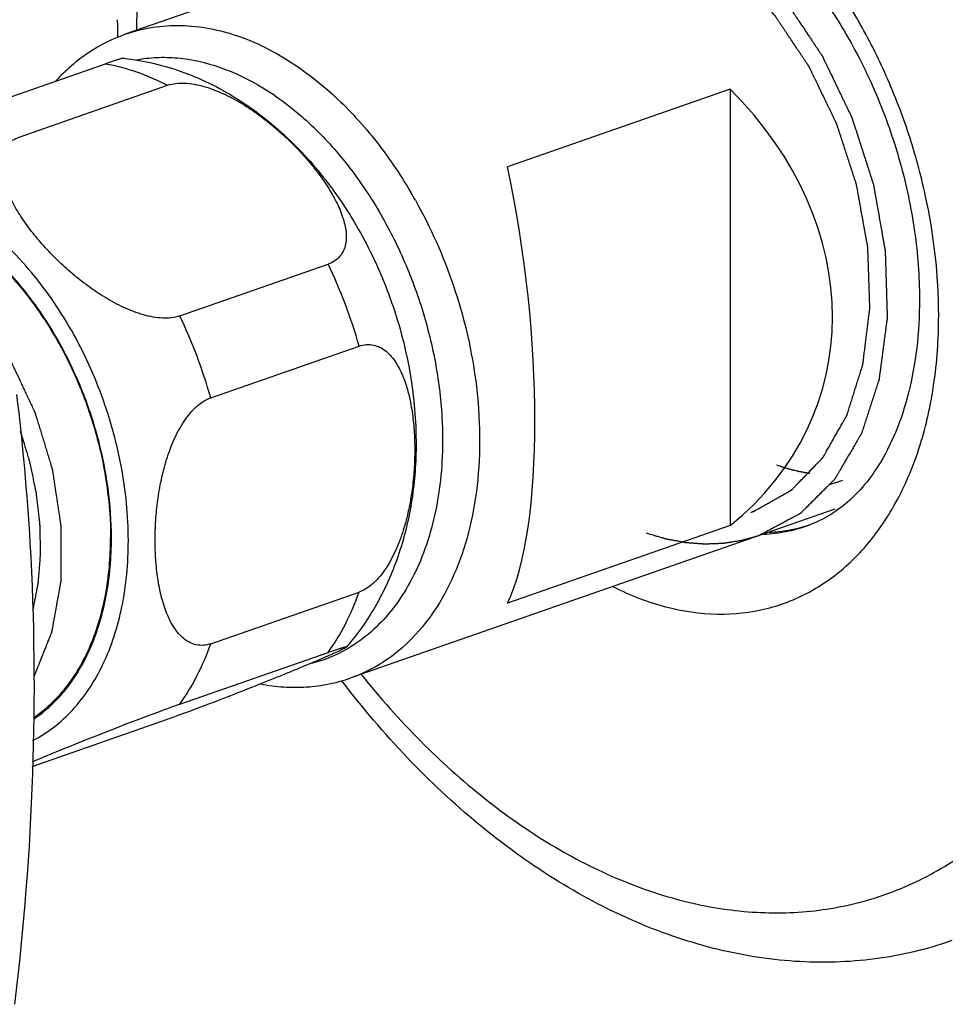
# Model space of a CAD drawing. Header units: millimetres. Extents: x -97 to 452, y -68 to 315.
# Tile 7 of 16: x 96 to 132, y 22 to 59. Entities that reach past the tile are written whole.
import ezdxf

# ---------------------------------------------------------------- set-up
doc = ezdxf.new("R2010")
doc.units = ezdxf.units.MM
doc.header["$LTSCALE"] = 23.1
doc.layers.get('0').update_dxf_attribs({"linetype": 'CONTINUOUS'})
doc.layers.add('ACHSEN', color=7, linetype='CONTINUOUS')

msp = doc.modelspace()

# ---------------------------------------------------------------- linework, layer by layer
at = {"color": 7, "linetype": 'CONTINUOUS'}
for p, q in [((118.977, 65.307), (100.522, 58.874)), ((94.074, 55.766), (99.731, 57.738)), ((96.436, 54.943), (102.092, 56.915)), ((123.539, 56.764), (115.054, 53.807)), ((123.539, 56.764), (123.539, 40.129)), ((102.559, 48.122), (108.216, 50.094)), ((103.74, 44.999), (109.397, 46.971)), ((127.535, 40.756), (109.08, 34.323)), ((123.539, 40.129), (115.054, 37.172)), ((103.74, 35.627), (109.397, 37.598)), ((102.559, 33.327), (108.216, 35.299)), ((96.936, 30.95), (102.092, 32.747))]:
    msp.add_line(p, q, dxfattribs=at)
at = {"color": 2, "linetype": 'CONTINUOUS'}
msp.add_line((127.823, 41.853), (127.362, 41.692), dxfattribs=at)
at = {"color": 7, "linetype": 'CONTINUOUS'}
msp.add_arc((137.169, 59.417), 36.99, 180.0026, 181.0428, dxfattribs=at)
at = {"color": 9, "linetype": 'CONTINUOUS'}
for centre, radius, start, end in [((95.505, 43.515), 18.398, 29.3462, 30.4089), ((90.629, 41.659), 19.506, 15.8053, 25.6232), ((84.972, 39.687), 19.506, 15.8053, 25.6232), ((106.3, 40.022), 5.297, 284.0896, 299.8686), ((106.242, 40.132), 5.421, 299.8205, 300.2668)]:
    msp.add_arc(centre, radius, start, end, dxfattribs=at)
at = {"color": 7, "linetype": 'CONTINUOUS'}
for centre, major_axis, ratio, start_param, end_param in [((112.943, 49.436), (14.086, -4.204), 0.817556, -0.512041, 0.990655), ((112.215, 49.183), (-1.605, 13.184), 0.268362, -2.747998, -1.245302)]:
    msp.add_ellipse(centre, major_axis=major_axis, ratio=ratio, start_param=start_param, end_param=end_param, dxfattribs=at)
at = {"color": 9, "linetype": 'CONTINUOUS'}
for points, knots in [([(143.338, 45.243), (143.338, 47.716), (142.967, 51.472), (141.833, 56.376), (140.263, 61.235), (138.098, 65.849), (135.394, 70.048), (133.165, 72.889), (130.755, 75.4), (128.201, 77.54), (125.545, 79.274), (122.827, 80.573), (120.091, 81.413), (117.381, 81.777), (114.743, 81.655), (113.056, 81.246), (112.25, 80.965)], [0, 0, 0, 0, 0.138025, 0.209127, 0.280738, 0.422717, 0.491941, 0.559173, 0.623933, 0.685859, 0.744736, 0.800529, 0.853419, 0.903824, 0.952399, 1, 1, 1, 1]), ([(139.803, 45.243), (139.803, 46.962), (139.54, 50.46), (138.436, 55.643), (136.657, 60.692), (134.266, 65.417), (131.354, 69.643), (128.026, 73.212), (124.942, 75.576), (122.381, 76.992), (120.477, 77.795), (118.569, 78.352), (116.676, 78.655), (114.816, 78.702), (113.008, 78.491), (111.27, 78.023), (109.62, 77.303), (108.075, 76.338), (106.65, 75.14), (105.359, 73.72), (103.803, 71.508), (102.602, 68.941), (101.752, 66.141), (101.11, 63.053), (100.923, 60.642), (100.912, 59.013)], [0, 0, 0, 0, 0.071356, 0.14498, 0.219356, 0.292896, 0.364086, 0.43164, 0.494653, 0.524362, 0.552867, 0.580246, 0.60663, 0.632206, 0.657212, 0.681925, 0.706641, 0.731658, 0.757252, 0.783658, 0.811064, 0.869257, 0.900224, 0.932392, 1, 1, 1, 1]), ([(131.494, 48.139), (131.494, 49.681), (131.22, 52.025), (130.393, 55.051), (129.538, 57.277), (128.473, 59.384), (126.841, 61.915), (125.334, 63.585), (124.223, 64.517)], [0, 0, 0, 0, 0.251024, 0.38044, 0.510166, 0.638531, 0.763938, 1, 1, 1, 1]), ([(100.522, 58.874), (100.851, 58.989), (101.537, 59.159), (102.61, 59.226), (103.713, 59.107), (104.439, 58.909), (104.801, 58.783)], [0, 0, 0, 0, 0.239779, 0.483903, 0.736307, 1, 1, 1, 1]), ([(104.801, 58.783), (106.118, 58.324), (107.661, 57.307), (109.209, 55.777), (110.262, 54.556), (110.954, 53.54), (111.372, 52.828)], [0, 0, 0, 0, 0.464331, 0.592738, 0.72521, 1, 1, 1, 1]), ([(100.904, 57.886), (101.159, 57.934), (101.681, 57.994), (102.761, 57.967), (103.57, 57.782), (104.094, 57.599)], [0, 0, 0, 0, 0.240072, 0.485523, 1, 1, 1, 1]), ([(99.731, 57.738), (100.132, 57.667), (100.943, 57.45), (101.712, 57.113), (102.092, 56.915)], [0, 0, 0, 0, 0.486792, 1, 1, 1, 1]), ([(104.094, 57.599), (105.234, 57.202), (106.575, 56.346), (107.941, 55.054), (108.873, 54.027), (109.495, 53.171), (109.875, 52.57)], [0, 0, 0, 0, 0.465582, 0.593715, 0.725825, 1, 1, 1, 1]), ([(96.575, 50.16), (96.22, 50.553), (95.483, 51.276), (94.276, 52.172), (93.024, 52.827), (92.152, 53.1), (91.722, 53.187)], [0, 0, 0, 0, 0.273525, 0.53163, 0.773519, 1, 1, 1, 1]), ([(109.875, 52.57), (110.259, 51.962), (110.954, 50.685), (111.756, 48.655), (112.308, 46.549), (112.499, 45.116), (112.545, 44.405)], [0, 0, 0, 0, 0.248762, 0.501475, 0.753436, 1, 1, 1, 1]), ([(111.542, 52.532), (112.125, 51.494), (113.095, 49.306), (113.655, 46.98), (113.821, 45.803)], [0, 0, 0, 0, 0.500518, 1, 1, 1, 1]), ([(99.954, 39.661), (99.954, 40.294), (99.862, 41.582), (99.474, 43.494), (98.846, 45.366), (98, 47.134), (97.127, 48.484), (96.343, 49.458), (95.178, 50.708), (94.022, 51.571), (93.019, 52.025)], [0, 0, 0, 0, 0.127861, 0.259743, 0.393188, 0.525606, 0.654485, 0.716927, 0.777699, 1, 1, 1, 1]), ([(100.599, 39.56), (100.599, 40.513), (100.403, 42.455), (99.601, 45.275), (98.338, 47.903), (97.203, 49.464), (96.575, 50.16)], [0, 0, 0, 0, 0.247337, 0.502879, 0.756928, 1, 1, 1, 1]), ([(131.154, 44.635), (131.211, 44.914), (131.414, 46.071), (131.494, 47.249), (131.494, 48.139)], [0, 0, 0, 0, 0.24253, 1, 1, 1, 1]), ([(113.821, 45.803), (113.914, 45.143), (114.026, 43.836), (113.964, 41.915), (113.669, 40.11), (113.15, 38.466), (112.415, 37.024), (111.479, 35.821), (110.365, 34.893), (109.515, 34.474), (109.08, 34.323)], [0, 0, 0, 0, 0.149412, 0.293066, 0.429498, 0.557799, 0.67779, 0.790187, 0.896708, 1, 1, 1, 1]), ([(109.475, 34.453), (110.187, 33.567), (111.669, 31.902), (114.095, 29.719), (116.243, 28.214), (118.001, 27.237), (119.724, 26.436), (121.897, 25.71), (124.52, 25.311), (127.075, 25.406), (129.511, 25.999), (131.775, 27.078), (133.821, 28.62), (135.61, 30.59), (137.113, 32.947), (138.306, 35.646), (139.17, 38.639), (139.691, 41.87), (139.803, 44.103), (139.803, 45.243)], [0, 0, 0, 0, 0.073759, 0.144296, 0.211281, 0.243418, 0.274651, 0.33449, 0.391314, 0.445909, 0.499331, 0.552791, 0.607497, 0.66449, 0.724537, 0.788093, 0.855306, 0.926056, 1, 1, 1, 1]), ([(112.545, 44.405), (112.609, 43.439), (112.564, 41.575), (112.02, 39.355), (111.296, 37.833), (110.641, 36.864), (109.871, 36.056), (109.281, 35.629), (108.975, 35.45)], [0, 0, 0, 0, 0.286906, 0.54932, 0.670605, 0.785447, 0.894759, 1, 1, 1, 1]), ([(119.084, 37.799), (119.721, 37.48), (121.015, 36.975), (123.022, 36.675), (124.956, 36.883), (126.741, 37.6), (128.305, 38.794), (129.595, 40.413), (130.577, 42.395), (130.996, 43.863), (131.154, 44.635)], [0, 0, 0, 0, 0.130181, 0.251594, 0.367242, 0.48135, 0.598507, 0.722602, 0.856126, 1, 1, 1, 1]), ([(124.829, 39.804), (125.113, 39.818), (125.675, 39.886), (126.221, 40.033), (126.486, 40.125)], [0, 0, 0, 0, 0.502857, 1, 1, 1, 1]), ([(96.962, 31.943), (97.242, 32.086), (97.785, 32.433), (98.507, 33.101), (99.136, 33.912), (99.855, 35.195), (100.324, 36.683), (100.56, 38.282), (100.599, 39.128), (100.599, 39.56)], [0, 0, 0, 0, 0.106697, 0.216784, 0.331767, 0.452686, 0.713635, 0.853966, 1, 1, 1, 1]), ([(96.982, 32.753), (97.215, 32.907), (97.663, 33.261), (98.254, 33.903), (98.767, 34.656), (99.351, 35.819), (99.836, 37.5), (99.954, 38.922), (99.954, 39.661)], [0, 0, 0, 0, 0.107096, 0.218059, 0.333982, 0.455581, 0.716437, 1, 1, 1, 1]), ([(108.216, 35.299), (108.462, 35.64), (108.911, 36.382), (109.249, 37.18), (109.397, 37.598)], [0, 0, 0, 0, 0.486443, 1, 1, 1, 1]), ([(102.559, 33.327), (102.805, 33.668), (103.254, 34.411), (103.592, 35.208), (103.74, 35.627)], [0, 0, 0, 0, 0.486443, 1, 1, 1, 1])]:
    msp.add_open_spline(points, degree=3, knots=knots, dxfattribs=at)
at = {"color": 7, "linetype": 'CONTINUOUS'}
for points, knots in [([(121.299, 65.04), (121.9, 64.83), (123.134, 64.217), (124.862, 62.885), (126.499, 61.118), (127.957, 58.991), (129.165, 56.591), (130.068, 54.022), (130.628, 51.391), (130.762, 49.621), (130.762, 48.755)], [0, 0, 0, 0, 0.096261, 0.206268, 0.328035, 0.458661, 0.594784, 0.732814, 0.86908, 1, 1, 1, 1]), ([(120.357, 64.205), (120.482, 64.145), (120.67, 64.054), (120.92, 63.933), (121.108, 63.843), (121.296, 63.752), (121.483, 63.661), (121.671, 63.57), (121.828, 63.495), (121.953, 63.434), (122.031, 63.397), (122.086, 63.37), (122.117, 63.355), (122.141, 63.344), (122.164, 63.332), (122.182, 63.324), (122.193, 63.318), (122.198, 63.316), (122.202, 63.314), (122.205, 63.313), (122.208, 63.31), (122.212, 63.307), (122.217, 63.304), (122.224, 63.298), (122.234, 63.291), (122.245, 63.282), (122.26, 63.27), (122.287, 63.25), (122.325, 63.221), (122.371, 63.185), (122.417, 63.15), (122.462, 63.115), (122.524, 63.069), (122.6, 63.01), (122.691, 62.94), (122.813, 62.846), (122.966, 62.729), (123.149, 62.589), (123.332, 62.449), (123.485, 62.332), (123.607, 62.238), (123.698, 62.168), (123.774, 62.11), (123.835, 62.063), (123.881, 62.028), (123.919, 61.999), (123.95, 61.975), (123.969, 61.961), (123.984, 61.949), (123.994, 61.942), (124, 61.937), (124.004, 61.934), (124.008, 61.931), (124.012, 61.926), (124.019, 61.919), (124.028, 61.909), (124.041, 61.894), (124.059, 61.876), (124.079, 61.853), (124.107, 61.823), (124.141, 61.786), (124.182, 61.741), (124.237, 61.681), (124.306, 61.606), (124.388, 61.517), (124.47, 61.427), (124.58, 61.307), (124.717, 61.158), (124.882, 60.978), (125.047, 60.799), (125.212, 60.619), (125.335, 60.485), (125.417, 60.395), (125.459, 60.35), (125.5, 60.305), (125.534, 60.268), (125.562, 60.238), (125.582, 60.216), (125.599, 60.197), (125.611, 60.184), (125.618, 60.177), (125.623, 60.171), (125.629, 60.166), (125.633, 60.159), (125.638, 60.152), (125.647, 60.138), (125.66, 60.118), (125.678, 60.091), (125.703, 60.055), (125.733, 60.009), (125.781, 59.937), (125.842, 59.847), (125.914, 59.738), (125.987, 59.629), (126.059, 59.521), (126.156, 59.376), (126.277, 59.195), (126.422, 58.978), (126.543, 58.797), (126.64, 58.652), (126.712, 58.544), (126.785, 58.435), (126.857, 58.327), (126.918, 58.236), (126.966, 58.164), (126.996, 58.119), (127.017, 58.087), (127.029, 58.069), (127.039, 58.055), (127.046, 58.044), (127.052, 58.035), (127.058, 58.026), (127.064, 58.013), (127.074, 57.993), (127.086, 57.969), (127.1, 57.939), (127.114, 57.909), (127.133, 57.869), (127.157, 57.819), (127.195, 57.74), (127.243, 57.64), (127.301, 57.521), (127.377, 57.362), (127.472, 57.163), (127.587, 56.925), (127.702, 56.686), (127.797, 56.487), (127.874, 56.328), (127.931, 56.209), (127.988, 56.089), (128.036, 55.99), (128.074, 55.91), (128.103, 55.851), (128.127, 55.801), (128.146, 55.761), (128.16, 55.731), (128.172, 55.706), (128.18, 55.689), (128.185, 55.68), (128.187, 55.675), (128.189, 55.67), (128.191, 55.663), (128.194, 55.652), (128.2, 55.634), (128.209, 55.607), (128.219, 55.574), (128.233, 55.531), (128.257, 55.456), (128.292, 55.348), (128.334, 55.219), (128.375, 55.09), (128.431, 54.918), (128.5, 54.703), (128.583, 54.445), (128.667, 54.186), (128.736, 53.971), (128.792, 53.799), (128.833, 53.67), (128.868, 53.562), (128.896, 53.476), (128.916, 53.412), (128.937, 53.347), (128.955, 53.293), (128.968, 53.25), (128.979, 53.218), (128.988, 53.191), (128.994, 53.169), (128.999, 53.156), (129.002, 53.145), (129.004, 53.138), (129.006, 53.133), (129.007, 53.128), (129.009, 53.118), (129.011, 53.105), (129.015, 53.083), (129.02, 53.056), (129.027, 53.013), (129.037, 52.959), (129.052, 52.873), (129.071, 52.765), (129.094, 52.636), (129.117, 52.507), (129.147, 52.334), (129.185, 52.119), (129.231, 51.86), (129.276, 51.602), (129.314, 51.386), (129.345, 51.214), (129.368, 51.084), (129.391, 50.955), (129.41, 50.847), (129.425, 50.761), (129.434, 50.707), (129.442, 50.664), (129.447, 50.637), (129.45, 50.616), (129.453, 50.602), (129.454, 50.593), (129.456, 50.587), (129.456, 50.582), (129.456, 50.575), (129.456, 50.565), (129.457, 50.551), (129.457, 50.53), (129.458, 50.503), (129.459, 50.471), (129.46, 50.428), (129.462, 50.375), (129.464, 50.311), (129.466, 50.246), (129.468, 50.161), (129.472, 50.054), (129.475, 49.925), (129.481, 49.754), (129.487, 49.54), (129.495, 49.283), (129.502, 49.026), (129.51, 48.769), (129.516, 48.555), (129.521, 48.405), (129.524, 48.32), (129.525, 48.255), (129.527, 48.202), (129.528, 48.159), (129.529, 48.132), (129.53, 48.111), (129.53, 48.095), (129.531, 48.081), (129.531, 48.071), (129.531, 48.064), (129.531, 48.059), (129.531, 48.054), (129.53, 48.045), (129.527, 48.027), (129.524, 48.002), (129.52, 47.972), (129.515, 47.932), (129.508, 47.882), (129.5, 47.823), (129.49, 47.743), (129.477, 47.643), (129.461, 47.523), (129.445, 47.403), (129.424, 47.243), (129.397, 47.043), (129.366, 46.803), (129.334, 46.563), (129.308, 46.363), (129.286, 46.203), (129.273, 46.103), (129.263, 46.023), (129.255, 45.963), (129.247, 45.903), (129.24, 45.853), (129.235, 45.814), (129.231, 45.784), (129.227, 45.754), (129.224, 45.729), (129.221, 45.709), (129.22, 45.696), (129.217, 45.687), (129.214, 45.679), (129.21, 45.668), (129.206, 45.655), (129.2, 45.637), (129.19, 45.607), (129.176, 45.563), (129.153, 45.493), (129.125, 45.406), (129.091, 45.301), (129.057, 45.197), (129.023, 45.092), (128.977, 44.952), (128.92, 44.778), (128.852, 44.568), (128.795, 44.394), (128.75, 44.254), (128.716, 44.15), (128.681, 44.045), (128.653, 43.958), (128.63, 43.888), (128.613, 43.835), (128.596, 43.783), (128.582, 43.739), (128.571, 43.705), (128.563, 43.683), (128.558, 43.665), (128.554, 43.654), (128.551, 43.646), (128.549, 43.639), (128.548, 43.634), (128.545, 43.63), (128.543, 43.626), (128.54, 43.622), (128.536, 43.614), (128.528, 43.601), (128.518, 43.583), (128.505, 43.561), (128.487, 43.531), (128.465, 43.494), (128.439, 43.45), (128.413, 43.406), (128.379, 43.347), (128.335, 43.273), (128.266, 43.155), (128.179, 43.007), (128.074, 42.83), (127.97, 42.652), (127.883, 42.505), (127.814, 42.386), (127.762, 42.298), (127.71, 42.209), (127.666, 42.135), (127.631, 42.076), (127.605, 42.032), (127.584, 41.995), (127.566, 41.965), (127.553, 41.943), (127.542, 41.925), (127.534, 41.91), (127.528, 41.901), (127.524, 41.893), (127.521, 41.889), (127.518, 41.886), (127.516, 41.883), (127.511, 41.878), (127.504, 41.872), (127.493, 41.861), (127.479, 41.847), (127.457, 41.825), (127.429, 41.797), (127.396, 41.764), (127.352, 41.72), (127.297, 41.665), (127.231, 41.599), (127.142, 41.512), (127.032, 41.402), (126.899, 41.27), (126.767, 41.138), (126.657, 41.028), (126.568, 40.94), (126.502, 40.874), (126.447, 40.819), (126.403, 40.775), (126.369, 40.742), (126.336, 40.709), (126.303, 40.676), (126.276, 40.649), (126.256, 40.629), (126.245, 40.618), (126.237, 40.61), (126.23, 40.603), (126.225, 40.598), (126.221, 40.594), (126.218, 40.592), (126.216, 40.589), (126.214, 40.588), (126.21, 40.587), (126.206, 40.584), (126.196, 40.579), (126.181, 40.571), (126.161, 40.56), (126.141, 40.549), (126.114, 40.535), (126.067, 40.51), (126, 40.474), (125.92, 40.431), (125.84, 40.389), (125.733, 40.331), (125.599, 40.26), (125.439, 40.174), (125.278, 40.088), (125.118, 40.003), (124.904, 39.888), (124.743, 39.802), (124.636, 39.745)], [0, 0, 0, 0, 0.015625, 0.023438, 0.03125, 0.039062, 0.046875, 0.054688, 0.0625, 0.066406, 0.070312, 0.072266, 0.073242, 0.074219, 0.075195, 0.076172, 0.076416, 0.07666, 0.076782, 0.076904, 0.077026, 0.077148, 0.077393, 0.077637, 0.078125, 0.078613, 0.079102, 0.080078, 0.082031, 0.083984, 0.085938, 0.087891, 0.089844, 0.09375, 0.097656, 0.101562, 0.109375, 0.117188, 0.125, 0.132812, 0.136719, 0.140625, 0.144531, 0.146484, 0.148438, 0.150391, 0.151367, 0.152344, 0.152832, 0.15332, 0.153564, 0.153687, 0.153809, 0.154053, 0.154297, 0.154785, 0.155273, 0.15625, 0.157227, 0.158203, 0.160156, 0.162109, 0.164062, 0.167969, 0.171875, 0.175781, 0.179688, 0.1875, 0.195312, 0.203125, 0.210938, 0.21875, 0.220703, 0.222656, 0.224609, 0.226562, 0.227539, 0.228516, 0.229492, 0.22998, 0.230225, 0.230469, 0.230713, 0.230957, 0.231201, 0.231445, 0.232422, 0.233398, 0.234375, 0.236328, 0.238281, 0.242188, 0.246094, 0.25, 0.253906, 0.257812, 0.265625, 0.273438, 0.28125, 0.285156, 0.289062, 0.292969, 0.296875, 0.300781, 0.302734, 0.304688, 0.305664, 0.306152, 0.306641, 0.307129, 0.307373, 0.307617, 0.308105, 0.308594, 0.30957, 0.310547, 0.311523, 0.3125, 0.314453, 0.316406, 0.320312, 0.324219, 0.328125, 0.335938, 0.34375, 0.351562, 0.359375, 0.363281, 0.367188, 0.371094, 0.375, 0.376953, 0.378906, 0.380859, 0.381836, 0.382812, 0.383789, 0.384277, 0.384521, 0.384644, 0.384766, 0.38501, 0.385254, 0.385742, 0.386719, 0.387695, 0.388672, 0.390625, 0.394531, 0.398438, 0.402344, 0.40625, 0.414062, 0.421875, 0.429688, 0.4375, 0.441406, 0.445312, 0.449219, 0.451172, 0.453125, 0.455078, 0.457031, 0.458008, 0.458984, 0.459961, 0.460449, 0.460938, 0.461182, 0.461426, 0.461548, 0.46167, 0.461914, 0.462402, 0.462891, 0.463867, 0.464844, 0.466797, 0.46875, 0.472656, 0.476562, 0.480469, 0.484375, 0.492188, 0.5, 0.507812, 0.515625, 0.519531, 0.523438, 0.527344, 0.53125, 0.533203, 0.535156, 0.536133, 0.537109, 0.537598, 0.538086, 0.53833, 0.538452, 0.538574, 0.538818, 0.539062, 0.539551, 0.540039, 0.541016, 0.541992, 0.542969, 0.544922, 0.546875, 0.548828, 0.550781, 0.554688, 0.558594, 0.5625, 0.570312, 0.578125, 0.585938, 0.59375, 0.601562, 0.605469, 0.607422, 0.609375, 0.611328, 0.612305, 0.613281, 0.61377, 0.614258, 0.614746, 0.61499, 0.615234, 0.615356, 0.615479, 0.615723, 0.616211, 0.617188, 0.618164, 0.619141, 0.621094, 0.623047, 0.625, 0.628906, 0.632812, 0.636719, 0.640625, 0.648438, 0.65625, 0.664062, 0.671875, 0.675781, 0.679688, 0.681641, 0.683594, 0.685547, 0.6875, 0.688477, 0.689453, 0.69043, 0.691406, 0.691895, 0.692383, 0.692627, 0.692871, 0.693359, 0.693848, 0.694336, 0.695312, 0.697266, 0.699219, 0.703125, 0.707031, 0.710938, 0.714844, 0.71875, 0.726562, 0.734375, 0.742188, 0.746094, 0.75, 0.753906, 0.757812, 0.759766, 0.761719, 0.763672, 0.765625, 0.766602, 0.767578, 0.768066, 0.768555, 0.768799, 0.769043, 0.769287, 0.769409, 0.769531, 0.769775, 0.77002, 0.770508, 0.771484, 0.772461, 0.773438, 0.775391, 0.777344, 0.779297, 0.78125, 0.785156, 0.789062, 0.796875, 0.804688, 0.8125, 0.820312, 0.824219, 0.828125, 0.832031, 0.835938, 0.837891, 0.839844, 0.841797, 0.842773, 0.84375, 0.844727, 0.845215, 0.845703, 0.845947, 0.846191, 0.846313, 0.846436, 0.84668, 0.847168, 0.847656, 0.848633, 0.849609, 0.851562, 0.853516, 0.855469, 0.859375, 0.863281, 0.867188, 0.875, 0.882812, 0.890625, 0.898438, 0.902344, 0.90625, 0.910156, 0.912109, 0.914062, 0.916016, 0.917969, 0.919922, 0.920898, 0.921387, 0.921875, 0.922363, 0.922607, 0.922852, 0.922974, 0.923096, 0.923218, 0.92334, 0.923584, 0.923828, 0.924805, 0.925781, 0.926758, 0.927734, 0.929688, 0.933594, 0.9375, 0.941406, 0.945312, 0.953125, 0.960938, 0.96875, 0.976562, 0.984375, 1, 1, 1, 1]), ([(100.522, 58.874), (100.016, 58.698), (99.036, 58.207), (98.21, 57.49), (97.839, 57.087)], [0, 0, 0, 0, 0.49442, 1, 1, 1, 1]), ([(100.415, 57.946), (100.408, 57.947), (100.387, 57.944), (100.348, 57.936), (100.291, 57.921), (100.216, 57.899), (100.122, 57.87), (99.957, 57.816), (99.825, 57.771), (99.731, 57.738)], [0, 0, 0, 0, 0.031341, 0.086564, 0.167783, 0.276669, 0.414473, 0.581505, 1, 1, 1, 1]), ([(102.092, 56.915), (102.299, 56.987), (102.649, 57.017), (103.114, 56.962), (103.615, 56.844), (104.232, 56.606), (104.932, 56.228), (105.589, 55.788), (106.199, 55.304), (106.762, 54.79), (107.277, 54.254), (107.742, 53.701), (108.151, 53.136), (108.493, 52.562), (108.715, 52.073), (108.837, 51.682), (108.895, 51.399), (108.915, 51.122), (108.891, 50.856), (108.814, 50.607), (108.676, 50.385), (108.473, 50.205), (108.306, 50.125), (108.216, 50.094)], [0, 0, 0, 0, 0.059638, 0.093043, 0.127941, 0.199945, 0.272702, 0.344803, 0.415657, 0.484997, 0.552651, 0.618423, 0.682025, 0.743004, 0.800714, 0.828117, 0.854422, 0.879569, 0.903627, 0.926893, 0.95001, 0.974019, 1, 1, 1, 1]), ([(102.559, 48.122), (102.353, 48.05), (102.003, 48.019), (101.538, 48.075), (101.036, 48.193), (100.42, 48.431), (99.719, 48.808), (99.062, 49.249), (98.452, 49.733), (97.89, 50.246), (97.375, 50.782), (96.91, 51.335), (96.501, 51.901), (96.158, 52.475), (95.937, 52.964), (95.815, 53.354), (95.757, 53.638), (95.737, 53.915), (95.761, 54.181), (95.837, 54.429), (95.975, 54.651), (96.178, 54.831), (96.346, 54.912), (96.436, 54.943)], [0, 0, 0, 0, 0.059638, 0.093043, 0.127941, 0.199945, 0.272702, 0.344803, 0.415656, 0.484997, 0.55265, 0.618422, 0.682024, 0.743003, 0.800713, 0.828117, 0.854421, 0.879568, 0.903627, 0.926892, 0.95001, 0.974019, 1, 1, 1, 1]), ([(130.762, 48.755), (130.762, 48.134), (130.697, 46.933), (130.392, 45.227), (129.902, 43.715), (129.444, 42.813), (129.19, 42.411)], [0, 0, 0, 0, 0.28157, 0.544043, 0.784186, 1, 1, 1, 1]), ([(109.397, 46.971), (109.487, 47.003), (109.672, 47.043), (109.949, 47.025), (110.205, 46.933), (110.433, 46.78), (110.632, 46.581), (110.868, 46.259), (111.1, 45.784), (111.295, 45.154), (111.427, 44.473), (111.502, 43.758), (111.518, 43.271), (111.518, 43.024)], [0, 0, 0, 0, 0.056361, 0.109417, 0.161423, 0.214325, 0.269214, 0.326502, 0.448028, 0.577708, 0.713768, 0.854843, 1, 1, 1, 1]), ([(96.098, 46.441), (96.156, 46.316), (96.274, 46.065), (96.421, 45.753), (96.538, 45.502), (96.627, 45.315), (96.715, 45.127), (96.788, 44.971), (96.847, 44.846), (96.891, 44.752), (96.928, 44.673), (96.957, 44.611), (96.979, 44.564), (96.998, 44.525), (97.012, 44.494), (97.021, 44.474), (97.029, 44.458), (97.033, 44.449), (97.037, 44.442), (97.038, 44.438), (97.04, 44.434), (97.041, 44.428), (97.045, 44.416), (97.051, 44.397), (97.059, 44.371), (97.066, 44.346), (97.077, 44.312), (97.095, 44.253), (97.12, 44.169), (97.151, 44.067), (97.182, 43.966), (97.213, 43.864), (97.255, 43.729), (97.306, 43.56), (97.368, 43.358), (97.43, 43.155), (97.481, 42.986), (97.523, 42.851), (97.554, 42.75), (97.585, 42.648), (97.616, 42.547), (97.641, 42.462), (97.659, 42.403), (97.67, 42.369), (97.677, 42.344), (97.685, 42.319), (97.691, 42.3), (97.695, 42.287), (97.696, 42.282), (97.698, 42.278), (97.699, 42.273), (97.7, 42.266), (97.701, 42.255), (97.704, 42.238), (97.707, 42.217), (97.712, 42.182), (97.719, 42.14), (97.727, 42.088), (97.737, 42.02), (97.75, 41.934), (97.766, 41.831), (97.786, 41.695), (97.812, 41.523), (97.843, 41.318), (97.874, 41.113), (97.905, 40.907), (97.931, 40.736), (97.952, 40.599), (97.968, 40.497), (97.981, 40.411), (97.991, 40.342), (97.999, 40.291), (98.007, 40.24), (98.013, 40.197), (98.018, 40.163), (98.021, 40.141), (98.024, 40.124), (98.026, 40.111), (98.028, 40.101), (98.029, 40.093), (98.029, 40.089), (98.03, 40.086), (98.03, 40.083), (98.03, 40.079), (98.03, 40.072), (98.03, 40.061), (98.03, 40.049), (98.03, 40.033), (98.03, 40.012), (98.029, 39.98), (98.029, 39.939), (98.029, 39.89), (98.029, 39.842), (98.029, 39.776), (98.028, 39.695), (98.028, 39.597), (98.027, 39.467), (98.026, 39.304), (98.026, 39.109), (98.025, 38.914), (98.024, 38.718), (98.023, 38.555), (98.023, 38.425), (98.022, 38.327), (98.022, 38.246), (98.021, 38.181), (98.021, 38.132), (98.021, 38.091), (98.021, 38.059), (98.021, 38.039), (98.021, 38.022), (98.021, 38.012), (98.021, 38.005), (98.021, 38.001), (98.02, 37.997), (98.019, 37.992), (98.017, 37.981), (98.014, 37.964), (98.01, 37.941), (98.006, 37.918), (98, 37.888), (97.991, 37.834), (97.977, 37.758), (97.961, 37.667), (97.944, 37.576), (97.928, 37.484), (97.906, 37.363), (97.878, 37.211), (97.846, 37.028), (97.813, 36.845), (97.785, 36.693), (97.764, 36.571), (97.747, 36.48), (97.731, 36.389), (97.714, 36.298), (97.701, 36.221), (97.691, 36.168), (97.686, 36.138), (97.682, 36.115), (97.677, 36.092), (97.674, 36.075), (97.672, 36.064), (97.671, 36.059), (97.671, 36.055), (97.67, 36.052), (97.667, 36.046), (97.664, 36.038), (97.659, 36.024), (97.652, 36.008), (97.641, 35.981), (97.628, 35.948), (97.612, 35.909), (97.591, 35.856), (97.564, 35.79), (97.532, 35.711), (97.49, 35.605), (97.437, 35.473), (97.373, 35.314), (97.309, 35.156), (97.224, 34.944), (97.118, 34.68), (97.033, 34.469), (96.991, 34.363)], [0, 0, 0, 0, 0.03125, 0.0625, 0.078125, 0.09375, 0.109375, 0.125, 0.132812, 0.140625, 0.148438, 0.152344, 0.15625, 0.160156, 0.162109, 0.164062, 0.165039, 0.166016, 0.166504, 0.166748, 0.166992, 0.16748, 0.167969, 0.169922, 0.171875, 0.173828, 0.175781, 0.179688, 0.1875, 0.195312, 0.203125, 0.210938, 0.21875, 0.234375, 0.25, 0.265625, 0.28125, 0.289062, 0.296875, 0.304688, 0.3125, 0.320312, 0.324219, 0.326172, 0.328125, 0.330078, 0.332031, 0.33252, 0.333008, 0.333252, 0.333496, 0.333984, 0.334961, 0.335938, 0.337891, 0.339844, 0.34375, 0.347656, 0.351562, 0.359375, 0.367188, 0.375, 0.390625, 0.40625, 0.421875, 0.4375, 0.453125, 0.460938, 0.46875, 0.476562, 0.480469, 0.484375, 0.488281, 0.492188, 0.494141, 0.496094, 0.49707, 0.498047, 0.499023, 0.499512, 0.499756, 0.5, 0.500244, 0.500488, 0.500977, 0.501953, 0.50293, 0.503906, 0.505859, 0.507812, 0.511719, 0.515625, 0.519531, 0.523438, 0.53125, 0.539062, 0.546875, 0.5625, 0.578125, 0.59375, 0.609375, 0.625, 0.632812, 0.640625, 0.648438, 0.652344, 0.65625, 0.660156, 0.662109, 0.664062, 0.665039, 0.666016, 0.666504, 0.666748, 0.666992, 0.66748, 0.667969, 0.669922, 0.671875, 0.673828, 0.675781, 0.679688, 0.6875, 0.695312, 0.703125, 0.710938, 0.71875, 0.734375, 0.75, 0.765625, 0.78125, 0.789062, 0.796875, 0.804688, 0.8125, 0.820312, 0.824219, 0.826172, 0.828125, 0.830078, 0.832031, 0.83252, 0.833008, 0.833252, 0.833496, 0.833984, 0.834961, 0.835938, 0.837891, 0.839844, 0.84375, 0.847656, 0.851562, 0.859375, 0.867188, 0.875, 0.890625, 0.90625, 0.921875, 0.9375, 0.96875, 1, 1, 1, 1]), ([(96.335, 45.133), (96.567, 43.252), (97.258, 35.519), (96.963, 27.707), (96.261, 21.883)], [0, 0, 0, 0, 0.244129, 1, 1, 1, 1]), ([(101.619, 39.574), (101.619, 39.826), (101.636, 40.337), (101.713, 41.107), (101.847, 41.882), (102.046, 42.652), (102.276, 43.277), (102.507, 43.752), (102.706, 44.088), (102.929, 44.394), (103.246, 44.732), (103.536, 44.928), (103.74, 44.999)], [0, 0, 0, 0, 0.12442, 0.251356, 0.380451, 0.511153, 0.64232, 0.707409, 0.771494, 0.833828, 0.8934, 1, 1, 1, 1]), ([(111.518, 43.024), (111.518, 42.772), (111.501, 42.261), (111.424, 41.491), (111.29, 40.716), (111.092, 39.946), (110.861, 39.321), (110.63, 38.846), (110.432, 38.51), (110.208, 38.204), (109.891, 37.866), (109.601, 37.67), (109.397, 37.598)], [0, 0, 0, 0, 0.12442, 0.251355, 0.380451, 0.511153, 0.64232, 0.707409, 0.771494, 0.833828, 0.893401, 1, 1, 1, 1]), ([(129.19, 42.411), (129.009, 42.126), (128.626, 41.603), (127.963, 40.945), (127.252, 40.447), (126.742, 40.215), (126.486, 40.125)], [0, 0, 0, 0, 0.28111, 0.537007, 0.774237, 1, 1, 1, 1]), ([(124.636, 39.745), (124.553, 39.722), (124.428, 39.686), (124.282, 39.645), (124.199, 39.622), (124.136, 39.604), (124.084, 39.59), (124.043, 39.578), (124.017, 39.57), (123.996, 39.565), (123.983, 39.561), (123.974, 39.558), (123.968, 39.557), (123.963, 39.556), (123.956, 39.555), (123.94, 39.553), (123.916, 39.549), (123.884, 39.544), (123.851, 39.539), (123.808, 39.532), (123.733, 39.52), (123.625, 39.503), (123.517, 39.487), (123.442, 39.475), (123.399, 39.468), (123.366, 39.463), (123.334, 39.458), (123.31, 39.454), (123.294, 39.452), (123.287, 39.451), (123.282, 39.45), (123.276, 39.449), (123.266, 39.449), (123.253, 39.449), (123.23, 39.448), (123.203, 39.447), (123.159, 39.445), (123.103, 39.443), (123.037, 39.44), (122.97, 39.438), (122.904, 39.436), (122.838, 39.433), (122.771, 39.431), (122.716, 39.428), (122.672, 39.427), (122.638, 39.426), (122.611, 39.425), (122.591, 39.424), (122.58, 39.423), (122.572, 39.423), (122.563, 39.424), (122.552, 39.424), (122.532, 39.426), (122.504, 39.428), (122.47, 39.431), (122.425, 39.434), (122.369, 39.438), (122.301, 39.443), (122.233, 39.449), (122.165, 39.454), (122.098, 39.459), (122.03, 39.464), (121.973, 39.468), (121.928, 39.472), (121.9, 39.474), (121.877, 39.475), (121.863, 39.477), (121.854, 39.477), (121.848, 39.478), (121.842, 39.479), (121.835, 39.48), (121.818, 39.483), (121.792, 39.488), (121.758, 39.494), (121.723, 39.501), (121.678, 39.509), (121.598, 39.524), (121.483, 39.545), (121.369, 39.566), (121.289, 39.581), (121.243, 39.59), (121.209, 39.596), (121.174, 39.602), (121.148, 39.607), (121.131, 39.61), (121.124, 39.612), (121.118, 39.613), (121.113, 39.614), (121.102, 39.617), (121.087, 39.622), (121.064, 39.629), (121.034, 39.637), (120.986, 39.651), (120.927, 39.669), (120.856, 39.69), (120.761, 39.718), (120.595, 39.766), (120.452, 39.808), (120.357, 39.836)], [0, 0, 0, 0, 0.0625, 0.09375, 0.109375, 0.125, 0.140625, 0.148438, 0.15625, 0.160156, 0.164062, 0.166016, 0.166992, 0.167969, 0.169922, 0.171875, 0.179688, 0.1875, 0.195312, 0.203125, 0.21875, 0.25, 0.28125, 0.296875, 0.304688, 0.3125, 0.320312, 0.328125, 0.330078, 0.332031, 0.333008, 0.333984, 0.335938, 0.339844, 0.34375, 0.351562, 0.359375, 0.375, 0.390625, 0.40625, 0.421875, 0.4375, 0.453125, 0.46875, 0.476562, 0.484375, 0.492188, 0.496094, 0.498047, 0.5, 0.501953, 0.503906, 0.507812, 0.515625, 0.523438, 0.53125, 0.546875, 0.5625, 0.578125, 0.59375, 0.609375, 0.625, 0.640625, 0.648438, 0.65625, 0.660156, 0.664062, 0.666016, 0.666992, 0.667969, 0.669922, 0.671875, 0.679688, 0.6875, 0.695312, 0.703125, 0.71875, 0.75, 0.78125, 0.796875, 0.804688, 0.8125, 0.820312, 0.828125, 0.830078, 0.832031, 0.833008, 0.833984, 0.835938, 0.839844, 0.84375, 0.851562, 0.859375, 0.875, 0.890625, 0.90625, 0.9375, 1, 1, 1, 1]), ([(103.74, 35.627), (103.65, 35.595), (103.465, 35.554), (103.188, 35.573), (102.932, 35.665), (102.704, 35.818), (102.505, 36.017), (102.269, 36.339), (102.038, 36.814), (101.842, 37.444), (101.71, 38.125), (101.635, 38.84), (101.619, 39.327), (101.619, 39.574)], [0, 0, 0, 0, 0.056361, 0.109417, 0.161423, 0.214324, 0.269214, 0.326501, 0.448027, 0.577708, 0.713768, 0.854843, 1, 1, 1, 1]), ([(108.904, 35.497), (108.901, 35.493), (108.892, 35.486), (108.875, 35.475), (108.852, 35.461), (108.81, 35.438), (108.745, 35.405), (108.652, 35.36), (108.542, 35.309), (108.417, 35.252), (108.279, 35.19), (108.07, 35.099), (107.782, 34.975), (107.408, 34.817), (106.997, 34.647), (106.552, 34.464), (106.074, 34.27), (105.371, 33.988), (104.42, 33.614), (103.435, 33.237), (102.648, 32.945), (102.27, 32.809), (102.092, 32.747)], [0, 0, 0, 0, 0.001874, 0.004673, 0.008352, 0.012863, 0.024196, 0.038296, 0.054853, 0.073605, 0.094321, 0.116831, 0.166634, 0.222128, 0.282758, 0.348221, 0.418409, 0.493329, 0.65731, 0.835825, 0.923403, 1, 1, 1, 1]), ([(108.216, 35.299), (108.276, 35.32), (108.388, 35.358), (108.541, 35.41), (108.651, 35.445), (108.725, 35.467), (108.77, 35.48), (108.808, 35.491), (108.84, 35.499), (108.865, 35.504), (108.884, 35.507), (108.896, 35.508), (108.902, 35.507), (108.905, 35.506), (108.907, 35.504), (108.908, 35.501), (108.906, 35.498), (108.904, 35.497)], [0, 0, 0, 0, 0.260669, 0.482211, 0.661818, 0.735882, 0.79961, 0.853318, 0.897342, 0.932038, 0.957856, 0.975361, 0.981255, 0.985489, 0.988521, 0.991336, 1, 1, 1, 1]), ([(105.637, 34.094), (105.929, 34.039), (106.515, 33.964), (107.393, 33.963), (108.254, 34.077), (108.81, 34.228), (109.08, 34.323)], [0, 0, 0, 0, 0.255449, 0.506274, 0.753915, 1, 1, 1, 1]), ([(131.999, 24.309), (131.051, 23.978), (129.065, 23.51), (125.978, 23.424), (122.852, 23.936), (119.756, 25.017), (116.744, 26.627), (113.862, 28.726), (111.154, 31.267), (109.518, 33.192), (108.738, 34.212)], [0, 0, 0, 0, 0.111679, 0.224941, 0.341277, 0.461975, 0.587965, 0.719719, 0.857221, 1, 1, 1, 1]), ([(96.939, 31.128), (97.309, 31.285), (98.13, 31.625), (99.21, 32.059), (100.192, 32.444), (100.997, 32.754), (101.791, 33.052), (102.314, 33.242), (102.559, 33.327)], [0, 0, 0, 0, 0.199788, 0.441883, 0.578517, 0.723819, 0.870675, 1, 1, 1, 1])]:
    msp.add_open_spline(points, degree=3, knots=knots, dxfattribs=at)
at = {"color": 2, "linetype": 'CONTINUOUS'}
for points, knots in [([(124.465, 40.685), (124.561, 40.739), (124.705, 40.821), (124.897, 40.929), (125.041, 41.011), (125.185, 41.092), (125.329, 41.174), (125.473, 41.255), (125.593, 41.323), (125.689, 41.378), (125.75, 41.412), (125.792, 41.435), (125.816, 41.449), (125.834, 41.459), (125.852, 41.469), (125.865, 41.477), (125.874, 41.482), (125.878, 41.484), (125.881, 41.486), (125.883, 41.487), (125.885, 41.489), (125.888, 41.492), (125.891, 41.495), (125.896, 41.5), (125.902, 41.507), (125.91, 41.514), (125.92, 41.525), (125.937, 41.543), (125.963, 41.569), (125.993, 41.601), (126.023, 41.632), (126.053, 41.663), (126.094, 41.705), (126.144, 41.757), (126.205, 41.82), (126.286, 41.903), (126.387, 42.008), (126.508, 42.133), (126.629, 42.258), (126.73, 42.362), (126.811, 42.446), (126.871, 42.508), (126.922, 42.561), (126.962, 42.602), (126.992, 42.634), (127.018, 42.66), (127.038, 42.681), (127.05, 42.694), (127.06, 42.704), (127.067, 42.711), (127.071, 42.715), (127.074, 42.718), (127.076, 42.72), (127.079, 42.725), (127.083, 42.731), (127.087, 42.74), (127.095, 42.754), (127.105, 42.771), (127.117, 42.791), (127.132, 42.819), (127.152, 42.853), (127.175, 42.894), (127.206, 42.948), (127.245, 43.016), (127.291, 43.098), (127.338, 43.18), (127.4, 43.289), (127.478, 43.426), (127.571, 43.59), (127.665, 43.754), (127.758, 43.917), (127.828, 44.04), (127.874, 44.122), (127.898, 44.163), (127.921, 44.204), (127.94, 44.238), (127.956, 44.265), (127.968, 44.286), (127.977, 44.303), (127.984, 44.315), (127.988, 44.322), (127.991, 44.327), (127.994, 44.332), (127.996, 44.338), (127.998, 44.344), (128.002, 44.356), (128.008, 44.375), (128.015, 44.399), (128.026, 44.432), (128.038, 44.472), (128.059, 44.538), (128.085, 44.619), (128.115, 44.717), (128.146, 44.815), (128.177, 44.913), (128.218, 45.043), (128.269, 45.206), (128.331, 45.402), (128.382, 45.565), (128.423, 45.696), (128.454, 45.793), (128.485, 45.891), (128.516, 45.989), (128.541, 46.071), (128.562, 46.136), (128.575, 46.177), (128.584, 46.205), (128.589, 46.222), (128.593, 46.234), (128.596, 46.244), (128.598, 46.252), (128.601, 46.26), (128.602, 46.272), (128.605, 46.29), (128.607, 46.313), (128.611, 46.34), (128.614, 46.368), (128.619, 46.404), (128.625, 46.45), (128.631, 46.505), (128.638, 46.56), (128.647, 46.633), (128.659, 46.725), (128.677, 46.871), (128.7, 47.054), (128.727, 47.274), (128.755, 47.493), (128.777, 47.676), (128.796, 47.823), (128.809, 47.932), (128.823, 48.042), (128.835, 48.134), (128.844, 48.207), (128.85, 48.262), (128.856, 48.308), (128.861, 48.344), (128.864, 48.372), (128.867, 48.395), (128.869, 48.411), (128.87, 48.419), (128.871, 48.423), (128.87, 48.428), (128.87, 48.434), (128.87, 48.444), (128.869, 48.461), (128.868, 48.485), (128.867, 48.515), (128.866, 48.554), (128.864, 48.622), (128.86, 48.72), (128.856, 48.837), (128.852, 48.955), (128.847, 49.111), (128.841, 49.306), (128.833, 49.541), (128.825, 49.775), (128.818, 49.971), (128.813, 50.127), (128.809, 50.244), (128.805, 50.342), (128.803, 50.42), (128.801, 50.479), (128.799, 50.538), (128.797, 50.586), (128.796, 50.626), (128.795, 50.655), (128.794, 50.679), (128.793, 50.699), (128.793, 50.711), (128.793, 50.721), (128.792, 50.727), (128.792, 50.732), (128.791, 50.737), (128.79, 50.746), (128.787, 50.759), (128.784, 50.779), (128.779, 50.804), (128.772, 50.845), (128.763, 50.896), (128.748, 50.977), (128.73, 51.079), (128.708, 51.201), (128.686, 51.323), (128.656, 51.485), (128.62, 51.689), (128.576, 51.933), (128.532, 52.177), (128.495, 52.38), (128.466, 52.543), (128.444, 52.665), (128.422, 52.787), (128.404, 52.888), (128.389, 52.97), (128.38, 53.021), (128.372, 53.061), (128.368, 53.087), (128.364, 53.107), (128.361, 53.122), (128.359, 53.135), (128.356, 53.145), (128.353, 53.155), (128.349, 53.167), (128.342, 53.186), (128.334, 53.211), (128.325, 53.24), (128.312, 53.28), (128.296, 53.329), (128.27, 53.407), (128.238, 53.505), (128.2, 53.623), (128.162, 53.74), (128.11, 53.897), (128.047, 54.093), (127.97, 54.328), (127.893, 54.564), (127.816, 54.799), (127.752, 54.995), (127.701, 55.152), (127.669, 55.25), (127.647, 55.319), (127.634, 55.358), (127.625, 55.387), (127.617, 55.412), (127.611, 55.429), (127.608, 55.439), (127.606, 55.445), (127.604, 55.45), (127.602, 55.454), (127.598, 55.462), (127.59, 55.479), (127.579, 55.502), (127.566, 55.529), (127.548, 55.566), (127.526, 55.612), (127.499, 55.667), (127.464, 55.741), (127.419, 55.833), (127.366, 55.944), (127.312, 56.054), (127.241, 56.201), (127.152, 56.386), (127.045, 56.607), (126.938, 56.828), (126.849, 57.012), (126.778, 57.159), (126.725, 57.27), (126.68, 57.362), (126.645, 57.436), (126.618, 57.491), (126.596, 57.537), (126.578, 57.574), (126.567, 57.597), (126.558, 57.615), (126.553, 57.627), (126.547, 57.635), (126.541, 57.643), (126.535, 57.653), (126.526, 57.666), (126.515, 57.682), (126.496, 57.711), (126.468, 57.752), (126.424, 57.818), (126.369, 57.901), (126.303, 58), (126.236, 58.099), (126.17, 58.197), (126.082, 58.329), (125.971, 58.494), (125.839, 58.692), (125.729, 58.857), (125.64, 58.989), (125.574, 59.087), (125.508, 59.186), (125.441, 59.285), (125.386, 59.368), (125.342, 59.434), (125.314, 59.475), (125.292, 59.508), (125.276, 59.532), (125.263, 59.551), (125.255, 59.563), (125.251, 59.569), (125.247, 59.576), (125.24, 59.582), (125.232, 59.591), (125.22, 59.605), (125.204, 59.622), (125.185, 59.643), (125.159, 59.671), (125.127, 59.705), (125.089, 59.747), (125.051, 59.789), (124.975, 59.872), (124.86, 59.997), (124.707, 60.163), (124.554, 60.33), (124.402, 60.496), (124.274, 60.635), (124.172, 60.746), (124.096, 60.829), (124.02, 60.912), (123.956, 60.982), (123.905, 61.037), (123.867, 61.079), (123.835, 61.113), (123.81, 61.141), (123.79, 61.162), (123.775, 61.179), (123.762, 61.193), (123.754, 61.202), (123.747, 61.209), (123.743, 61.214), (123.737, 61.218), (123.731, 61.223), (123.722, 61.23), (123.708, 61.24), (123.691, 61.254), (123.663, 61.275), (123.628, 61.302), (123.586, 61.334), (123.531, 61.377), (123.461, 61.43), (123.378, 61.494), (123.266, 61.58), (123.127, 61.687), (122.961, 61.815), (122.794, 61.943), (122.655, 62.05), (122.544, 62.136), (122.46, 62.2), (122.377, 62.264), (122.307, 62.318), (122.252, 62.36), (122.21, 62.392), (122.175, 62.419), (122.147, 62.441), (122.13, 62.454), (122.118, 62.463), (122.111, 62.469), (122.106, 62.472), (122.103, 62.475), (122.1, 62.477), (122.098, 62.478), (122.092, 62.481), (122.08, 62.486), (122.062, 62.495), (122.039, 62.506), (122.017, 62.517), (121.988, 62.531), (121.936, 62.556), (121.862, 62.592), (121.744, 62.649), (121.597, 62.721), (121.42, 62.807), (121.243, 62.893), (121.065, 62.979), (120.888, 63.065), (120.652, 63.18), (120.475, 63.266), (120.357, 63.323)], [0, 0, 0, 0, 0.015625, 0.023438, 0.03125, 0.039062, 0.046875, 0.054688, 0.0625, 0.066406, 0.070312, 0.072266, 0.073242, 0.074219, 0.075195, 0.076172, 0.076416, 0.07666, 0.076782, 0.076904, 0.077026, 0.077148, 0.077393, 0.077637, 0.078125, 0.078613, 0.079102, 0.080078, 0.082031, 0.083984, 0.085938, 0.087891, 0.089844, 0.09375, 0.097656, 0.101562, 0.109375, 0.117188, 0.125, 0.132812, 0.136719, 0.140625, 0.144531, 0.146484, 0.148438, 0.150391, 0.151367, 0.152344, 0.152832, 0.15332, 0.153564, 0.153687, 0.153809, 0.154053, 0.154297, 0.154785, 0.155273, 0.15625, 0.157227, 0.158203, 0.160156, 0.162109, 0.164062, 0.167969, 0.171875, 0.175781, 0.179688, 0.1875, 0.195312, 0.203125, 0.210938, 0.21875, 0.220703, 0.222656, 0.224609, 0.226562, 0.227539, 0.228516, 0.229492, 0.22998, 0.230225, 0.230469, 0.230713, 0.230957, 0.231201, 0.231445, 0.232422, 0.233398, 0.234375, 0.236328, 0.238281, 0.242188, 0.246094, 0.25, 0.253906, 0.257812, 0.265625, 0.273438, 0.28125, 0.285156, 0.289062, 0.292969, 0.296875, 0.300781, 0.302734, 0.304688, 0.305664, 0.306152, 0.306641, 0.307129, 0.307373, 0.307617, 0.308105, 0.308594, 0.30957, 0.310547, 0.311523, 0.3125, 0.314453, 0.316406, 0.318359, 0.320312, 0.324219, 0.328125, 0.335938, 0.34375, 0.351562, 0.359375, 0.363281, 0.367188, 0.371094, 0.375, 0.376953, 0.378906, 0.380859, 0.381836, 0.382812, 0.383789, 0.384277, 0.384521, 0.384644, 0.384766, 0.38501, 0.385254, 0.385742, 0.386719, 0.387695, 0.388672, 0.390625, 0.394531, 0.398438, 0.402344, 0.40625, 0.414062, 0.421875, 0.429688, 0.4375, 0.441406, 0.445312, 0.449219, 0.451172, 0.453125, 0.455078, 0.457031, 0.458008, 0.458984, 0.459961, 0.460449, 0.460938, 0.461182, 0.461426, 0.461548, 0.46167, 0.461914, 0.462402, 0.462891, 0.463867, 0.464844, 0.466797, 0.46875, 0.472656, 0.476562, 0.480469, 0.484375, 0.492188, 0.5, 0.507812, 0.515625, 0.519531, 0.523438, 0.527344, 0.53125, 0.533203, 0.535156, 0.536133, 0.537109, 0.537598, 0.538086, 0.538574, 0.538818, 0.539062, 0.539551, 0.540039, 0.541016, 0.541992, 0.542969, 0.544922, 0.546875, 0.550781, 0.554688, 0.558594, 0.5625, 0.570312, 0.578125, 0.585938, 0.59375, 0.601562, 0.605469, 0.609375, 0.611328, 0.612305, 0.613281, 0.614258, 0.614746, 0.61499, 0.615234, 0.615356, 0.615479, 0.615723, 0.616211, 0.617188, 0.618164, 0.619141, 0.621094, 0.623047, 0.625, 0.628906, 0.632812, 0.636719, 0.640625, 0.648438, 0.65625, 0.664062, 0.671875, 0.675781, 0.679688, 0.683594, 0.685547, 0.6875, 0.689453, 0.69043, 0.691406, 0.691895, 0.692383, 0.692627, 0.692871, 0.693359, 0.693848, 0.694336, 0.695312, 0.697266, 0.699219, 0.703125, 0.707031, 0.710938, 0.714844, 0.71875, 0.726562, 0.734375, 0.742188, 0.746094, 0.75, 0.753906, 0.757812, 0.761719, 0.763672, 0.765625, 0.766602, 0.767578, 0.768555, 0.768799, 0.769043, 0.769287, 0.769531, 0.77002, 0.770508, 0.771484, 0.772461, 0.773438, 0.775391, 0.777344, 0.779297, 0.78125, 0.789062, 0.796875, 0.804688, 0.8125, 0.820312, 0.824219, 0.828125, 0.832031, 0.835938, 0.837891, 0.839844, 0.841797, 0.842773, 0.84375, 0.844727, 0.845215, 0.845703, 0.845947, 0.846191, 0.846436, 0.84668, 0.847168, 0.847656, 0.848633, 0.849609, 0.851562, 0.853516, 0.855469, 0.859375, 0.863281, 0.867188, 0.875, 0.882812, 0.890625, 0.898438, 0.902344, 0.90625, 0.910156, 0.914062, 0.916016, 0.917969, 0.919922, 0.920898, 0.921875, 0.922363, 0.922607, 0.922852, 0.922974, 0.923096, 0.923218, 0.92334, 0.923828, 0.924805, 0.925781, 0.926758, 0.927734, 0.929688, 0.933594, 0.9375, 0.945312, 0.953125, 0.960938, 0.96875, 0.976562, 0.984375, 1, 1, 1, 1]), ([(96.477, 43.734), (96.499, 43.662), (96.543, 43.518), (96.608, 43.303), (96.663, 43.123), (96.706, 42.979), (96.739, 42.872), (96.766, 42.782), (96.788, 42.71), (96.802, 42.665), (96.813, 42.629), (96.819, 42.607), (96.824, 42.591), (96.827, 42.582), (96.829, 42.573), (96.831, 42.561), (96.835, 42.542), (96.84, 42.519), (96.848, 42.482), (96.858, 42.435), (96.87, 42.379), (96.885, 42.304), (96.913, 42.173), (96.952, 41.986), (96.992, 41.8), (97.019, 41.669), (97.035, 41.594), (97.047, 41.538), (97.056, 41.491), (97.064, 41.454), (97.069, 41.43), (97.073, 41.412), (97.076, 41.4), (97.078, 41.391), (97.079, 41.381), (97.081, 41.365), (97.083, 41.342), (97.088, 41.305), (97.093, 41.258), (97.102, 41.184), (97.113, 41.091), (97.126, 40.979), (97.139, 40.867), (97.152, 40.756), (97.165, 40.644), (97.178, 40.532), (97.189, 40.439), (97.197, 40.365), (97.203, 40.318), (97.207, 40.281), (97.21, 40.253), (97.213, 40.23), (97.215, 40.214), (97.216, 40.204), (97.217, 40.197), (97.217, 40.191), (97.217, 40.182), (97.218, 40.166), (97.218, 40.144), (97.219, 40.118), (97.219, 40.082), (97.22, 40.038), (97.222, 39.967), (97.224, 39.878), (97.226, 39.772), (97.228, 39.665), (97.231, 39.559), (97.233, 39.453), (97.235, 39.346), (97.237, 39.258), (97.239, 39.187), (97.24, 39.142), (97.241, 39.107), (97.241, 39.085), (97.241, 39.069), (97.241, 39.06), (97.241, 39.052), (97.24, 39.041), (97.238, 39.023), (97.237, 39.001), (97.234, 38.966), (97.23, 38.922), (97.226, 38.87), (97.221, 38.8), (97.211, 38.677), (97.197, 38.502), (97.183, 38.327), (97.173, 38.205), (97.168, 38.135), (97.164, 38.082), (97.16, 38.038), (97.157, 38.003), (97.156, 37.982), (97.154, 37.964), (97.153, 37.953), (97.153, 37.944), (97.151, 37.936), (97.149, 37.922), (97.145, 37.901), (97.138, 37.868), (97.13, 37.827), (97.118, 37.761), (97.102, 37.678), (97.083, 37.579), (97.057, 37.447), (97.026, 37.282), (96.987, 37.084), (96.962, 36.953), (96.949, 36.887)], [0, 0, 0, 0, 0.03125, 0.0625, 0.09375, 0.109375, 0.125, 0.140625, 0.148438, 0.15625, 0.160156, 0.164062, 0.166016, 0.166992, 0.167969, 0.169922, 0.171875, 0.175781, 0.179688, 0.1875, 0.195312, 0.203125, 0.21875, 0.25, 0.28125, 0.296875, 0.304688, 0.3125, 0.320312, 0.324219, 0.328125, 0.330078, 0.332031, 0.333008, 0.333984, 0.335938, 0.339844, 0.34375, 0.351562, 0.359375, 0.375, 0.390625, 0.40625, 0.421875, 0.4375, 0.453125, 0.46875, 0.476562, 0.484375, 0.488281, 0.492188, 0.496094, 0.498047, 0.499023, 0.5, 0.500977, 0.501953, 0.503906, 0.507812, 0.511719, 0.515625, 0.523438, 0.53125, 0.546875, 0.5625, 0.578125, 0.59375, 0.609375, 0.625, 0.640625, 0.648438, 0.65625, 0.660156, 0.664062, 0.666016, 0.666992, 0.667969, 0.669922, 0.671875, 0.675781, 0.679688, 0.6875, 0.695312, 0.703125, 0.71875, 0.75, 0.78125, 0.796875, 0.804688, 0.8125, 0.820312, 0.824219, 0.828125, 0.830078, 0.832031, 0.833008, 0.833984, 0.835938, 0.839844, 0.84375, 0.851562, 0.859375, 0.875, 0.890625, 0.90625, 0.9375, 0.96875, 1, 1, 1, 1]), ([(125.307, 42.444), (125.333, 42.435), (125.385, 42.418), (125.45, 42.396), (125.496, 42.381), (125.522, 42.373), (125.548, 42.365), (125.58, 42.355), (125.632, 42.34), (125.678, 42.326), (125.717, 42.314), (125.743, 42.307), (125.788, 42.295), (125.84, 42.281), (125.886, 42.269), (125.912, 42.262), (125.931, 42.256), (125.951, 42.252), (125.977, 42.246), (126.022, 42.235), (126.074, 42.223), (126.119, 42.212), (126.145, 42.206), (126.171, 42.201), (126.204, 42.195), (126.242, 42.187), (126.275, 42.18), (126.301, 42.175), (126.317, 42.172), (126.33, 42.169), (126.338, 42.168), (126.344, 42.166), (126.351, 42.165), (126.364, 42.163), (126.383, 42.16), (126.412, 42.155), (126.449, 42.149), (126.507, 42.139), (126.551, 42.132), (126.581, 42.127)], [0, 0, 0, 0, 0.0625, 0.125, 0.15625, 0.171875, 0.1875, 0.21875, 0.25, 0.3125, 0.328125, 0.34375, 0.375, 0.4375, 0.46875, 0.484375, 0.5, 0.515625, 0.53125, 0.5625, 0.625, 0.65625, 0.671875, 0.6875, 0.71875, 0.75, 0.78125, 0.796875, 0.8125, 0.820312, 0.828125, 0.832031, 0.835938, 0.84375, 0.859375, 0.875, 0.90625, 0.9375, 1, 1, 1, 1]), ([(124.326, 40.634), (124.337, 40.638), (124.354, 40.644), (124.375, 40.652), (124.392, 40.658), (124.406, 40.663), (124.416, 40.667), (124.425, 40.67), (124.431, 40.672), (124.439, 40.675), (124.449, 40.679), (124.458, 40.682), (124.465, 40.685)], [0, 0, 0, 0, 0.25, 0.375, 0.5, 0.625, 0.6875, 0.75, 0.8125, 0.84375, 0.875, 1, 1, 1, 1])]:
    msp.add_open_spline(points, degree=3, knots=knots, dxfattribs=at)
at = {"layer": 'ACHSEN', "color": 7, "linetype": 'CONTINUOUS'}
msp.add_arc((124.783, 45.695), 5.821, 287.0098, 287.9805, dxfattribs=at)
for points, knots in [([(118.261, 83.06), (119.066, 83.341), (120.753, 83.75), (123.391, 83.872), (126.102, 83.508), (128.837, 82.668), (131.555, 81.369), (134.211, 79.635), (136.765, 77.495), (139.176, 74.984), (141.405, 72.143), (144.108, 67.944), (146.273, 63.33), (147.843, 58.471), (148.978, 53.567), (149.349, 49.811), (149.349, 47.338)], [0, 0, 0, 0, 0.047601, 0.096176, 0.146581, 0.199471, 0.255264, 0.31414, 0.376066, 0.440826, 0.508058, 0.577282, 0.71926, 0.790871, 0.861974, 1, 1, 1, 1]), ([(100.415, 57.946), (100.807, 57.905), (101.587, 57.771), (102.726, 57.427), (103.823, 56.949), (105.225, 56.144), (106.835, 54.85), (108.477, 52.943), (109.586, 51.121), (110.306, 49.556), (111.201, 47.142), (111.569, 44.98), (111.569, 43.271)], [0, 0, 0, 0, 0.059085, 0.118381, 0.178022, 0.238154, 0.360295, 0.485625, 0.613816, 0.67866, 0.743684, 1, 1, 1, 1]), ([(93.102, 51.944), (93.58, 51.72), (94.525, 51.15), (95.582, 50.232), (96.376, 49.369), (97.146, 48.401), (98.004, 47.062), (98.835, 45.312), (99.451, 43.461), (99.831, 41.57), (99.922, 40.298), (99.922, 39.672)], [0, 0, 0, 0, 0.107679, 0.223533, 0.284318, 0.346739, 0.475476, 0.60765, 0.740801, 0.872386, 1, 1, 1, 1]), ([(111.569, 43.271), (111.569, 42.552), (111.466, 41.127), (110.978, 39.061), (110.146, 37.146), (109.354, 36.01), (108.904, 35.497)], [0, 0, 0, 0, 0.257257, 0.508844, 0.755848, 1, 1, 1, 1]), ([(125.034, 39.877), (125.158, 39.884), (125.649, 39.923), (126.134, 40.022), (126.485, 40.13)], [0, 0, 0, 0, 0.252614, 1, 1, 1, 1]), ([(96.983, 32.808), (97.214, 32.962), (97.657, 33.315), (98.242, 33.955), (98.748, 34.703), (99.325, 35.859), (99.805, 37.528), (99.922, 38.939), (99.922, 39.672)], [0, 0, 0, 0, 0.1071, 0.218082, 0.334027, 0.455639, 0.716485, 1, 1, 1, 1])]:
    msp.add_open_spline(points, degree=3, knots=knots, dxfattribs=at)

doc.saveas('drawing.dxf')
